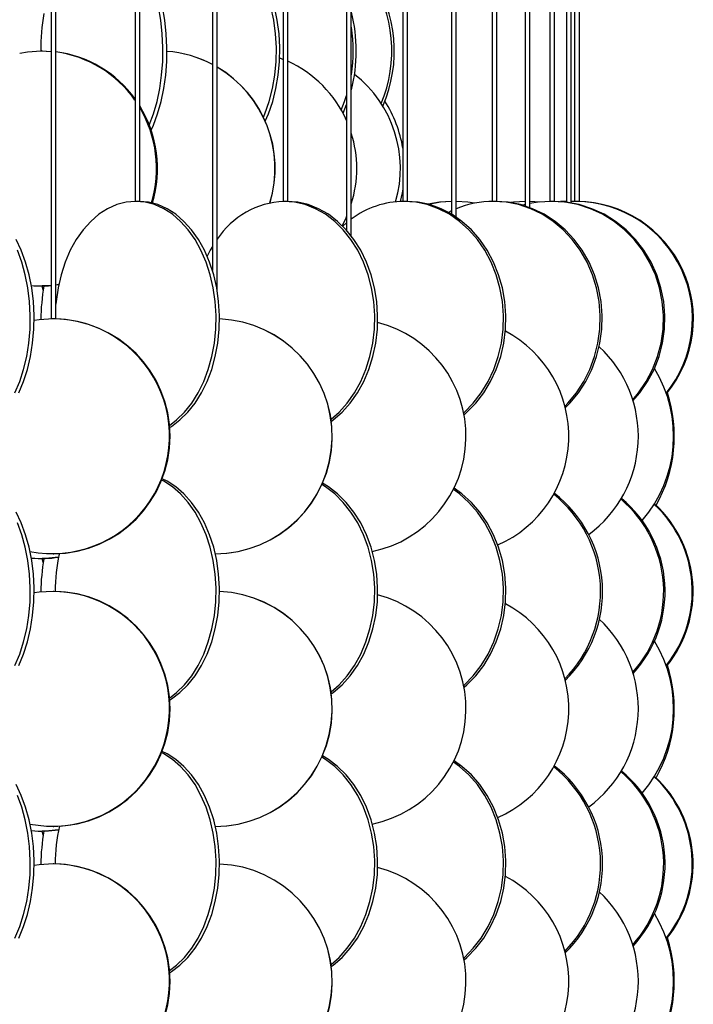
# Model space of a CAD drawing. Header units: millimetres. Extents: x 495 to 2657, y 518 to 2595.
# Tile 32 of 96: x 900 to 972, y 2047 to 2152. Entities that reach past the tile are written whole.
import ezdxf

# ---------------------------------------------------------------- set-up
doc = ezdxf.new("R2010")
doc.units = ezdxf.units.MM

msp = doc.modelspace()

# ---------------------------------------------------------------- linework, layer by layer
at = {"color": 7, "linetype": 'Continuous', "lineweight": 25}
for p, q in [((903.58, 2574.8), (903.58, 2120.05)), ((904.08, 2120.05), (904.08, 2574.8)), ((912.52, 2574.8), (912.52, 2132.55)), ((913.02, 2132.55), (913.02, 2574.8)), ((920.76, 2574.8), (920.76, 2125.19)), ((921.26, 2123.09), (921.26, 2574.8)), ((928.28, 2574.8), (928.28, 2132.55)), ((928.78, 2132.55), (928.78, 2574.8)), ((935.04, 2574.8), (935.04, 2129.46)), ((935.54, 2128.86), (935.54, 2574.8)), ((941.02, 2574.8), (941.02, 2132.55)), ((941.52, 2132.55), (941.52, 2574.8)), ((946.19, 2574.8), (946.19, 2131.2)), ((946.69, 2130.88), (946.69, 2574.8)), ((950.53, 2574.8), (950.53, 2132.55)), ((951.03, 2132.55), (951.03, 2574.8)), ((954.03, 2574.8), (954.03, 2132.06)), ((954.53, 2131.89), (954.53, 2574.8)), ((956.67, 2574.8), (956.67, 2132.55)), ((957.17, 2132.55), (957.17, 2574.8)), ((958.43, 2574.8), (958.43, 2132.46)), ((958.93, 2132.38), (958.93, 2574.8)), ((959.31, 2574.8), (959.31, 2132.55)), ((959.81, 2132.55), (959.81, 2574.8)), ((902.63, 2148.55), (902.54, 2148.55)), ((902.54, 2148.55), (903.58, 2148.5)), ((902.63, 2148.55), (903.58, 2148.51)), ((934.66, 2141.93), (935.04, 2142.84)), ((912.58, 2132.55), (912.52, 2132.55)), ((913.02, 2132.55), (912.58, 2132.55)), ((928.37, 2132.55), (928.28, 2132.55)), ((928.78, 2132.55), (928.37, 2132.55)), ((941.02, 2132.55), (941.02, 2132.55)), ((941.14, 2132.55), (941.02, 2132.55)), ((941.52, 2132.55), (941.14, 2132.55)), ((941.52, 2132.55), (941.52, 2132.55)), ((950.53, 2132.55), (950.53, 2132.55)), ((950.68, 2132.55), (950.53, 2132.55)), ((951.03, 2132.55), (950.68, 2132.55)), ((951.03, 2132.55), (951.03, 2132.55)), ((954.03, 2132.2), (953.79, 2132.13)), ((955.6, 2132.48), (954.53, 2132.55)), ((956.67, 2132.55), (956.67, 2132.55)), ((956.84, 2132.55), (956.67, 2132.55)), ((957.17, 2132.55), (956.84, 2132.55)), ((957.17, 2132.55), (957.17, 2132.55)), ((958.43, 2132.55), (957.81, 2132.52)), ((958.43, 2132.5), (958.23, 2132.48)), ((959.09, 2132.54), (958.93, 2132.55)), ((959.11, 2132.54), (958.93, 2132.55)), ((959.52, 2132.55), (958.93, 2132.53)), ((959.31, 2132.55), (959.31, 2132.55)), ((959.52, 2132.55), (959.31, 2132.55)), ((959.81, 2132.55), (959.52, 2132.55)), ((959.81, 2132.55), (959.81, 2132.55)), ((946.19, 2131.53), (945.88, 2131.38)), ((935.04, 2130.27), (934.62, 2129.91)), ((904.39, 2123.69), (904.08, 2123.65)), ((904.38, 2123.68), (904.08, 2123.64)), ((902.54, 2123.55), (902.63, 2123.55)), ((902.75, 2123.11), (902.63, 2123.55)), ((903.79, 2120.05), (903.58, 2120.05)), ((904.08, 2120.05), (903.79, 2120.05)), ((902.54, 2094.55), (902.63, 2094.55)), ((902.75, 2094.11), (902.63, 2094.55)), ((903.79, 2095.05), (903.87, 2095.05)), ((903.87, 2091.05), (903.79, 2091.05)), ((903.79, 2066.05), (903.87, 2066.05)), ((902.54, 2065.55), (902.63, 2065.55)), ((902.75, 2065.11), (902.63, 2065.55)), ((903.87, 2062.05), (903.79, 2062.05))]:
    msp.add_line(p, q, dxfattribs=at)
at = {"color": 7, "linetype": 'Continuous', "lineweight": 25, "flags": 128}
for points in [[(914.04, 2140.67), (914.04, 2140.67), (914.49, 2141.88), (914.86, 2143.17), (915.15, 2144.55), (915.35, 2145.97), (915.47, 2147.44), (915.49, 2148.92), (915.42, 2150.39), (915.26, 2151.84), (915.02, 2153.25), (914.68, 2154.58), (914.27, 2155.84), (913.79, 2156.99), (913.23, 2158.02), (913.01, 2158.37)], [(914.23, 2140.14), (914.47, 2140.67), (914.91, 2141.88), (915.29, 2143.17), (915.58, 2144.55), (915.78, 2145.97), (915.89, 2147.44), (915.92, 2148.92), (915.85, 2150.39), (915.69, 2151.84), (915.44, 2153.25), (915.11, 2154.58), (914.7, 2155.84), (914.21, 2156.99), (913.66, 2158.02), (913.21, 2158.7)], [(926.18, 2141.51), (926.33, 2141.88), (926.78, 2143.17), (927.14, 2144.55), (927.39, 2145.97), (927.53, 2147.44), (927.56, 2148.92), (927.47, 2150.39), (927.28, 2151.84), (926.98, 2153.25), (926.57, 2154.58), (926.06, 2155.84), (925.47, 2156.99), (925.03, 2157.68)], [(926.37, 2141.1), (926.71, 2141.88), (927.17, 2143.17), (927.52, 2144.55), (927.77, 2145.97), (927.91, 2147.44), (927.94, 2148.92), (927.86, 2150.39), (927.66, 2151.84), (927.36, 2153.25), (926.95, 2154.58), (926.45, 2155.84), (925.85, 2156.99), (925.22, 2157.95)], [(900.24, 2148.33), (901.09, 2148.46), (902.54, 2148.55)], [(927.93, 2147.8), (928.01, 2147.77), (928.28, 2147.66)], [(934.47, 2142.27), (934.83, 2143.17), (935.04, 2143.82)], [(941.02, 2133.88), (940.95, 2133.47), (940.73, 2132.54)], [(912.58, 2132.55), (911.57, 2132.46), (910.57, 2132.2), (909.6, 2131.77), (908.67, 2131.17), (907.8, 2130.42), (906.99, 2129.52), (906.26, 2128.49), (905.62, 2127.34), (905.08, 2126.08), (904.64, 2124.75), (904.32, 2123.34), (904.11, 2121.89), (904.08, 2121.6)], [(916.17, 2108.7), (916.94, 2109.29), (917.78, 2110.11), (918.55, 2111.08), (919.24, 2112.17), (919.83, 2113.38), (920.32, 2114.67), (920.7, 2116.05), (920.97, 2117.47), (921.12, 2118.94), (921.15, 2120.42), (921.06, 2121.89), (920.85, 2123.34), (920.52, 2124.75), (920.09, 2126.08), (919.54, 2127.34), (918.91, 2128.49), (918.18, 2129.52), (917.37, 2130.42), (916.5, 2131.17), (915.57, 2131.77), (914.6, 2132.2), (913.6, 2132.46), (912.58, 2132.55)], [(916.19, 2108.48), (916.4, 2108.61), (917.3, 2109.29), (918.15, 2110.11), (918.92, 2111.08), (919.6, 2112.17), (920.19, 2113.38), (920.68, 2114.67), (921.06, 2116.05), (921.33, 2117.47), (921.48, 2118.94), (921.51, 2120.42), (921.42, 2121.89), (921.21, 2123.34), (920.89, 2124.75), (920.45, 2126.08), (919.91, 2127.34), (919.27, 2128.49), (918.54, 2129.52), (917.73, 2130.42), (916.86, 2131.17), (915.93, 2131.77), (914.96, 2132.2), (913.96, 2132.46), (912.95, 2132.55)], [(933.38, 2109.36), (934.23, 2110.11), (935.1, 2111.08), (935.87, 2112.17), (936.54, 2113.38), (937.09, 2114.67), (937.52, 2116.05), (937.82, 2117.47), (937.99, 2118.94), (938.03, 2120.42), (937.92, 2121.89), (937.69, 2123.34), (937.32, 2124.75), (936.83, 2126.08), (936.22, 2127.34), (935.5, 2128.49), (934.68, 2129.52), (933.77, 2130.42), (932.78, 2131.17), (931.73, 2131.77), (930.64, 2132.2), (929.51, 2132.46), (928.37, 2132.55)], [(933.41, 2109.14), (933.6, 2109.29), (934.55, 2110.11), (935.42, 2111.08), (936.19, 2112.17), (936.86, 2113.38), (937.41, 2114.67), (937.84, 2116.05), (938.14, 2117.47), (938.31, 2118.94), (938.34, 2120.42), (938.24, 2121.89), (938.01, 2123.34), (937.64, 2124.75), (937.15, 2126.08), (936.54, 2127.34), (935.81, 2128.49), (934.99, 2129.52), (934.08, 2130.42), (933.1, 2131.17), (932.05, 2131.77), (930.96, 2132.2), (929.83, 2132.46), (928.69, 2132.55)], [(947.5, 2110.05), (947.57, 2110.11), (948.52, 2111.08), (949.37, 2112.17), (950.1, 2113.38), (950.7, 2114.67), (951.18, 2116.05), (951.51, 2117.47), (951.69, 2118.94), (951.73, 2120.42), (951.62, 2121.89), (951.36, 2123.34), (950.96, 2124.75), (950.42, 2126.08), (949.75, 2127.34), (948.96, 2128.49), (948.06, 2129.52), (947.06, 2130.42), (945.98, 2131.17), (944.83, 2131.77), (943.63, 2132.2), (942.39, 2132.46), (941.14, 2132.55)], [(947.54, 2109.85), (947.83, 2110.11), (948.78, 2111.08), (949.63, 2112.17), (950.36, 2113.38), (950.97, 2114.67), (951.44, 2116.05), (951.77, 2117.47), (951.96, 2118.94), (951.99, 2120.42), (951.88, 2121.89), (951.62, 2123.34), (951.22, 2124.75), (950.68, 2126.08), (950.01, 2127.34), (949.22, 2128.49), (948.32, 2129.52), (947.32, 2130.42), (946.24, 2131.17), (945.09, 2131.77), (943.89, 2132.2), (942.66, 2132.46), (941.4, 2132.55)], [(946.19, 2132.55), (944.94, 2132.46), (943.72, 2132.25)], [(946.19, 2132.54), (945.05, 2132.46), (943.77, 2132.23)], [(948.66, 2132.35), (947.94, 2132.46), (946.69, 2132.55)], [(958.26, 2110.74), (958.59, 2111.08), (959.5, 2112.17), (960.28, 2113.38), (960.93, 2114.67), (961.44, 2116.05), (961.79, 2117.47), (961.99, 2118.94), (962.03, 2120.42), (961.91, 2121.89), (961.64, 2123.34), (961.21, 2124.75), (960.63, 2126.08), (959.91, 2127.34), (959.06, 2128.49), (958.09, 2129.52), (957.03, 2130.42), (955.87, 2131.17), (954.64, 2131.77), (953.35, 2132.2), (952.02, 2132.46), (950.68, 2132.55)], [(958.3, 2110.58), (958.8, 2111.08), (959.71, 2112.17), (960.49, 2113.38), (961.14, 2114.67), (961.65, 2116.05), (962, 2117.47), (962.2, 2118.94), (962.24, 2120.42), (962.12, 2121.89), (961.85, 2123.34), (961.41, 2124.75), (960.84, 2126.08), (960.12, 2127.34), (959.27, 2128.49), (958.3, 2129.52), (957.23, 2130.42), (956.08, 2131.17), (954.84, 2131.77), (953.56, 2132.2), (952.23, 2132.46), (950.89, 2132.55)], [(954.03, 2132.55), (952.79, 2132.46), (952.5, 2132.42)], [(954.03, 2132.55), (952.83, 2132.46), (952.52, 2132.42)], [(956.84, 2132.55), (955.43, 2132.46), (954.53, 2132.31)], [(965.49, 2111.43), (966.11, 2112.17), (966.93, 2113.38), (967.61, 2114.67), (968.14, 2116.05), (968.52, 2117.47), (968.73, 2118.94), (968.77, 2120.42), (968.64, 2121.89), (968.35, 2123.34), (967.9, 2124.75), (967.29, 2126.08), (966.54, 2127.34), (965.64, 2128.49), (964.63, 2129.52), (963.51, 2130.42), (962.29, 2131.17), (961, 2131.77), (959.64, 2132.2), (958.25, 2132.46), (956.84, 2132.55)], [(965.52, 2111.31), (966.26, 2112.17), (967.08, 2113.38), (967.76, 2114.67), (968.29, 2116.05), (968.67, 2117.47), (968.87, 2118.94), (968.92, 2120.42), (968.79, 2121.89), (968.5, 2123.34), (968.05, 2124.75), (967.44, 2126.08), (966.68, 2127.34), (965.79, 2128.49), (964.78, 2129.52), (963.66, 2130.42), (962.44, 2131.17), (961.14, 2131.77), (959.79, 2132.2), (958.4, 2132.46), (956.99, 2132.55)], [(935.04, 2130.96), (934.91, 2130.67), (934.55, 2129.98)], [(900.14, 2112.17), (900.65, 2113.38), (901.07, 2114.67), (901.39, 2116.05), (901.62, 2117.47), (901.75, 2118.94), (901.78, 2120.42), (901.7, 2121.89), (901.52, 2123.34), (901.24, 2124.75), (900.87, 2126.08), (900.4, 2127.34), (899.86, 2128.49)], [(899.74, 2112.17), (900.24, 2113.38), (900.66, 2114.67), (900.99, 2116.05), (901.22, 2117.47), (901.35, 2118.94), (901.37, 2120.42), (901.29, 2121.89), (901.12, 2123.34), (900.84, 2124.75), (900.46, 2126.08), (900, 2127.34)], [(920.76, 2127.75), (920.52, 2127.34), (920.2, 2126.71)], [(903.58, 2123.59), (903.36, 2123.57), (902.63, 2123.55)], [(903.79, 2120.05), (902.33, 2119.96), (901.78, 2119.88)], [(916.17, 2079.7), (916.94, 2080.29), (917.78, 2081.11), (918.55, 2082.08), (919.24, 2083.17), (919.83, 2084.38), (920.32, 2085.67), (920.7, 2087.05), (920.97, 2088.47), (921.12, 2089.94), (921.15, 2091.42), (921.06, 2092.89), (920.85, 2094.34), (920.52, 2095.75), (920.09, 2097.08), (919.54, 2098.34), (918.91, 2099.49), (918.18, 2100.52), (917.37, 2101.42), (916.5, 2102.17), (915.57, 2102.77), (915.33, 2102.89)], [(916.19, 2079.48), (916.4, 2079.61), (917.3, 2080.29), (918.15, 2081.11), (918.92, 2082.08), (919.6, 2083.17), (920.19, 2084.38), (920.68, 2085.67), (921.06, 2087.05), (921.33, 2088.47), (921.48, 2089.94), (921.51, 2091.42), (921.42, 2092.89), (921.21, 2094.34), (920.89, 2095.75), (920.45, 2097.08), (919.91, 2098.34), (919.27, 2099.49), (918.54, 2100.52), (917.73, 2101.42), (916.86, 2102.17), (915.93, 2102.77), (915.39, 2103.03)], [(933.38, 2080.36), (934.23, 2081.11), (935.1, 2082.08), (935.87, 2083.17), (936.54, 2084.38), (937.09, 2085.67), (937.52, 2087.05), (937.82, 2088.47), (937.99, 2089.94), (938.03, 2091.42), (937.92, 2092.89), (937.69, 2094.34), (937.32, 2095.75), (936.83, 2097.08), (936.22, 2098.34), (935.5, 2099.49), (934.68, 2100.52), (933.77, 2101.42), (932.78, 2102.17), (932.4, 2102.41)], [(933.41, 2080.14), (933.6, 2080.29), (934.55, 2081.11), (935.42, 2082.08), (936.19, 2083.17), (936.86, 2084.38), (937.41, 2085.67), (937.84, 2087.05), (938.14, 2088.47), (938.31, 2089.94), (938.34, 2091.42), (938.24, 2092.89), (938.01, 2094.34), (937.64, 2095.75), (937.15, 2097.08), (936.54, 2098.34), (935.81, 2099.49), (934.99, 2100.52), (934.08, 2101.42), (933.1, 2102.17), (932.47, 2102.55)], [(947.5, 2081.05), (947.57, 2081.11), (948.52, 2082.08), (949.37, 2083.17), (950.1, 2084.38), (950.7, 2085.67), (951.18, 2087.05), (951.51, 2088.47), (951.69, 2089.94), (951.73, 2091.42), (951.62, 2092.89), (951.36, 2094.34), (950.96, 2095.75), (950.42, 2097.08), (949.75, 2098.34), (948.96, 2099.49), (948.06, 2100.52), (947.06, 2101.42), (946.4, 2101.89)], [(947.54, 2080.85), (947.83, 2081.11), (948.78, 2082.08), (949.63, 2083.17), (950.36, 2084.38), (950.97, 2085.67), (951.44, 2087.05), (951.77, 2088.47), (951.96, 2089.94), (951.99, 2091.42), (951.88, 2092.89), (951.62, 2094.34), (951.22, 2095.75), (950.68, 2097.08), (950.01, 2098.34), (949.22, 2099.49), (948.32, 2100.52), (947.32, 2101.42), (946.47, 2102.03)], [(900.14, 2083.17), (900.65, 2084.38), (901.07, 2085.67), (901.39, 2087.05), (901.62, 2088.47), (901.75, 2089.94), (901.78, 2091.42), (901.7, 2092.89), (901.52, 2094.34), (901.24, 2095.75), (900.87, 2097.08), (900.4, 2098.34), (899.86, 2099.49)], [(899.74, 2083.17), (900.24, 2084.38), (900.66, 2085.67), (900.99, 2087.05), (901.22, 2088.47), (901.35, 2089.94), (901.37, 2091.42), (901.29, 2092.89), (901.12, 2094.34), (900.84, 2095.75), (900.46, 2097.08), (900, 2098.34)], [(904.38, 2094.68), (903.36, 2094.57), (902.63, 2094.55)], [(903.79, 2091.05), (902.33, 2090.96), (901.78, 2090.88)], [(916.17, 2050.7), (916.94, 2051.29), (917.78, 2052.11), (918.55, 2053.08), (919.24, 2054.17), (919.83, 2055.38), (920.32, 2056.67), (920.7, 2058.05), (920.97, 2059.47), (921.12, 2060.94), (921.15, 2062.42), (921.06, 2063.89), (920.85, 2065.34), (920.52, 2066.75), (920.09, 2068.08), (919.54, 2069.34), (918.91, 2070.49), (918.18, 2071.52), (917.37, 2072.42), (916.5, 2073.17), (915.57, 2073.77), (915.33, 2073.89)], [(916.19, 2050.48), (916.4, 2050.61), (917.3, 2051.29), (918.15, 2052.11), (918.92, 2053.08), (919.6, 2054.17), (920.19, 2055.38), (920.68, 2056.67), (921.06, 2058.05), (921.33, 2059.47), (921.48, 2060.94), (921.51, 2062.42), (921.42, 2063.89), (921.21, 2065.34), (920.89, 2066.75), (920.45, 2068.08), (919.91, 2069.34), (919.27, 2070.49), (918.54, 2071.52), (917.73, 2072.42), (916.86, 2073.17), (915.93, 2073.77), (915.39, 2074.03)], [(933.38, 2051.36), (934.23, 2052.11), (935.1, 2053.08), (935.87, 2054.17), (936.54, 2055.38), (937.09, 2056.67), (937.52, 2058.05), (937.82, 2059.47), (937.99, 2060.94), (938.03, 2062.42), (937.92, 2063.89), (937.69, 2065.34), (937.32, 2066.75), (936.83, 2068.08), (936.22, 2069.34), (935.5, 2070.49), (934.68, 2071.52), (933.77, 2072.42), (932.78, 2073.17), (932.4, 2073.41)], [(933.41, 2051.14), (933.6, 2051.29), (934.55, 2052.11), (935.42, 2053.08), (936.19, 2054.17), (936.86, 2055.38), (937.41, 2056.67), (937.84, 2058.05), (938.14, 2059.47), (938.31, 2060.94), (938.34, 2062.42), (938.24, 2063.89), (938.01, 2065.34), (937.64, 2066.75), (937.15, 2068.08), (936.54, 2069.34), (935.81, 2070.49), (934.99, 2071.52), (934.08, 2072.42), (933.1, 2073.17), (932.47, 2073.55)], [(947.5, 2052.05), (947.57, 2052.11), (948.52, 2053.08), (949.37, 2054.17), (950.1, 2055.38), (950.7, 2056.67), (951.18, 2058.05), (951.51, 2059.47), (951.69, 2060.94), (951.73, 2062.42), (951.62, 2063.89), (951.36, 2065.34), (950.96, 2066.75), (950.42, 2068.08), (949.75, 2069.34), (948.96, 2070.49), (948.06, 2071.52), (947.06, 2072.42), (946.4, 2072.89)], [(947.54, 2051.85), (947.83, 2052.11), (948.78, 2053.08), (949.63, 2054.17), (950.36, 2055.38), (950.97, 2056.67), (951.44, 2058.05), (951.77, 2059.47), (951.96, 2060.94), (951.99, 2062.42), (951.88, 2063.89), (951.62, 2065.34), (951.22, 2066.75), (950.68, 2068.08), (950.01, 2069.34), (949.22, 2070.49), (948.32, 2071.52), (947.32, 2072.42), (946.47, 2073.03)], [(900.14, 2054.17), (900.65, 2055.38), (901.07, 2056.67), (901.39, 2058.05), (901.62, 2059.47), (901.75, 2060.94), (901.78, 2062.42), (901.7, 2063.89), (901.52, 2065.34), (901.24, 2066.75), (900.87, 2068.08), (900.4, 2069.34), (899.86, 2070.49)], [(899.74, 2054.17), (900.24, 2055.38), (900.66, 2056.67), (900.99, 2058.05), (901.22, 2059.47), (901.35, 2060.94), (901.37, 2062.42), (901.29, 2063.89), (901.12, 2065.34), (900.84, 2066.75), (900.46, 2068.08), (900, 2069.34)], [(904.38, 2065.68), (903.36, 2065.57), (902.63, 2065.55)], [(903.79, 2062.05), (902.33, 2061.96), (901.78, 2061.88)]]:
    msp.add_lwpolyline(points, dxfattribs=at)
at = {"color": 7, "linetype": 'Continuous', "lineweight": 25}
for centre, radius, start, end in [((925.4, 2148.53), 14.45, 337.2944, 33.431), ((925.7, 2148.53), 14.42, 336.1348, 34.3289), ((925.7, 2148.58), 23.22, 170.1479, 180.0719), ((919.56, 2148.55), 16.51, 345.4687, 14.5313), ((919.04, 2148.55), 16.7, 351.2963, 8.7037), ((902.59, 2136.33), 12.22, 35.6642, 82.9824), ((902.48, 2136.31), 12.24, 34.9451, 82.4802), ((914.92, 2136.07), 12.48, 62.1162, 85.4217), ((914.95, 2136.07), 12.48, 62.2365, 85.5285), ((914.93, 2136.05), 12.51, 343.0416, 59.591), ((914.91, 2136.05), 12.51, 343.0177, 59.4677), ((923.64, 2136.09), 12.47, 23.8969, 65.6638), ((928.04, 2136.05), 12.72, 343.8063, 51.9179), ((902.21, 2136.05), 12.7, 343.1979, 31.6523), ((902.11, 2136.05), 12.7, 343.2989, 30.8177), ((928.11, 2136.14), 13.08, 9.1313, 32.7233), ((923.56, 2136.05), 12.56, 342.5425, 17.4575), ((928.76, 2123.59), 8.97, 92.4757, 146.6901), ((941.22, 2123.06), 9.49, 90.4891, 126.7547), ((950.7, 2122.08), 10.47, 90.0864, 112.49), ((959.34, 2120.03), 12.51, 320.9459, 89.1875), ((959.43, 2120.03), 12.52, 320.5055, 89.1868), ((902.54, 2135.59), 12.04, 264.9506, 274.9675), ((925.47, 2119.6), 22.99, 170.1102, 179.0618), ((903.7, 2107.56), 12.49, 259.1014, 89.5928), ((903.75, 2107.55), 12.5, 270.5252, 89.4748), ((921, 2107.55), 12.5, 270.0138, 87.6333), ((921.01, 2107.55), 12.5, 270.0138, 87.6895), ((935.24, 2107.55), 12.51, 281.6566, 75.6634), ((946.07, 2107.55), 12.62, 293.6732, 62.2735), ((953.12, 2107.56), 12.97, 306.383, 47.2719), ((956.15, 2107.57), 13.7, 319.068, 31.7027), ((955.09, 2107.56), 14.83, 330.3093, 18.1638), ((948.84, 2091.03), 13.23, 315.4213, 51.4742), ((949.1, 2091.03), 13.19, 314.2435, 52.4471), ((955.93, 2091.04), 12.86, 318.0156, 49.6987), ((956.08, 2091.04), 12.86, 317.2624, 50.2951), ((959.2, 2091.05), 12.63, 321.2972, 47.1545), ((959.29, 2091.05), 12.63, 320.8566, 47.4971), ((902.54, 2106.59), 12.04, 264.9509, 278.8274), ((925.47, 2090.6), 22.99, 170.1102, 179.0618), ((921.81, 2091.07), 17.8, 167.1766, 180.0698), ((903.7, 2078.56), 12.49, 259.1014, 89.5928), ((903.75, 2078.55), 12.5, 270.5252, 89.4748), ((921, 2078.55), 12.5, 270.0138, 87.6333), ((921.01, 2078.55), 12.5, 270.0138, 87.6895), ((935.24, 2078.55), 12.51, 281.6566, 75.6634), ((946.07, 2078.55), 12.62, 293.6732, 62.2735), ((953.12, 2078.56), 12.97, 306.383, 47.2719), ((956.15, 2078.57), 13.7, 319.068, 31.7027), ((955.09, 2078.56), 14.83, 330.3093, 18.1638), ((948.84, 2062.03), 13.23, 315.4213, 51.4742), ((949.1, 2062.03), 13.19, 314.2435, 52.4471), ((955.93, 2062.04), 12.86, 318.0156, 49.6987), ((956.08, 2062.04), 12.86, 317.2624, 50.2951), ((959.2, 2062.05), 12.63, 321.2972, 47.1545), ((959.29, 2062.05), 12.63, 320.8566, 47.4971), ((921.81, 2062.07), 17.79, 167.0293, 180.071), ((902.54, 2077.59), 12.04, 264.9509, 278.8274), ((925.47, 2061.6), 22.99, 170.1102, 179.0618), ((903.7, 2049.56), 12.49, 259.1014, 89.5928), ((903.75, 2049.55), 12.5, 270.5252, 89.4748), ((921, 2049.55), 12.5, 270.0138, 87.6333), ((921.01, 2049.55), 12.5, 270.0138, 87.6895), ((935.24, 2049.55), 12.51, 281.6566, 75.6634), ((946.07, 2049.55), 12.62, 293.6732, 62.2735), ((953.12, 2049.56), 12.97, 306.383, 47.2719), ((956.15, 2049.57), 13.7, 319.068, 31.7027), ((955.09, 2049.56), 14.83, 330.3093, 18.1638)]:
    msp.add_arc(centre, radius, start, end, dxfattribs=at)

doc.saveas('drawing.dxf')
